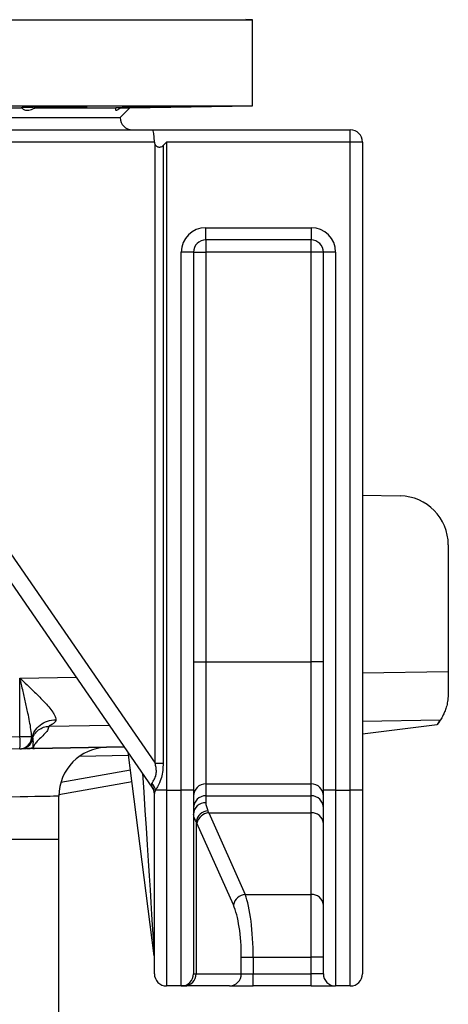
# Model space of a CAD drawing. Header units: millimetres. Extents: x 6921 to 13014, y 3949 to 15982.
# Tile 7 of 37: x 10560 to 11435, y 6936 to 8949. Entities that reach past the tile are written whole.
import ezdxf

# ---------------------------------------------------------------- set-up
doc = ezdxf.new("R2010")
doc.units = ezdxf.units.MM
doc.header["$LTSCALE"] = 5

msp = doc.modelspace()

# ---------------------------------------------------------------- linework, layer by layer
at = {"color": 7, "linetype": 'Continuous', "lineweight": 25}
for p, q in [((8085.2, 8948.5), (11035.2, 8948.5)), ((11035.2, 8948.5), (11021.9, 8948.8)), ((11035.2, 8772.9), (11035.2, 8948.5)), ((8085.2, 8772.9), (11035.2, 8772.9)), ((10261.3, 8768.5), (10564.8, 8768.5)), ((10563.5, 8768.6), (10564.8, 8768.5)), ((10592.4, 8768.5), (10756.6, 8768.5)), ((10765.2, 8748.5), (10785.2, 8768.5)), ((10766.3, 8768.5), (10785.2, 8768.5)), ((10785.2, 8768.5), (11035.2, 8772.9)), ((8355.2, 8748.5), (10765.2, 8748.5)), ((10120.9, 8723.5), (10830.6, 8723.5)), ((10830.6, 8723.5), (11235.2, 8723.5)), ((11235.2, 8698.5), (11235.2, 8723.5)), ((10835.2, 8698.5), (10129.9, 8698.5)), ((10852.9, 8691.2), (10860.2, 8698.5)), ((10860.2, 8698.5), (10860.2, 7373.5)), ((11235.2, 8698.5), (10860.2, 8698.5)), ((11260.2, 8698.5), (11235.2, 8698.5)), ((11235.2, 7373.5), (11235.2, 8698.5)), ((11260.2, 8698.5), (11260.2, 7373.5)), ((10836.6, 7428.8), (10836.6, 8693.5)), ((10852.9, 8691.2), (10852.9, 7428.8)), ((10940.2, 8523.5), (11155.2, 8523.5)), ((10940.2, 8498.5), (10940.2, 8523.5)), ((11155.2, 8523.5), (11155.2, 8498.5)), ((11155.2, 8498.5), (10940.2, 8498.5)), ((10940.2, 8498.5), (10940.2, 8473.5)), ((11155.2, 8473.5), (11155.2, 8498.5)), ((10890.2, 7373.5), (10890.2, 8473.5)), ((10915.2, 8473.5), (10890.2, 8473.5)), ((10915.2, 8473.5), (10915.2, 7373.5)), ((10915.2, 8473.5), (10940.2, 8473.5)), ((10940.2, 8473.5), (10940.2, 7635.8)), ((11155.2, 8473.5), (10940.2, 8473.5)), ((11155.2, 7635.8), (11155.2, 8473.5)), ((11180.2, 8473.5), (11155.2, 8473.5)), ((11205.2, 8473.5), (11180.2, 8473.5)), ((11180.2, 7373.5), (11180.2, 8473.5)), ((11205.2, 8473.5), (11205.2, 7373.5)), ((10129.9, 8454.6), (10836.6, 7428.8)), ((10830.8, 7380), (10100.3, 8440.4)), ((11260.2, 7976.6), (11337, 7975.3)), ((11435.2, 7875.3), (11435.2, 7616.3)), ((10915.2, 7635.8), (10940.2, 7635.8)), ((10940.2, 7635.8), (10940.2, 7386.8)), ((10940.2, 7635.8), (11155.2, 7635.8)), ((11155.2, 7386.8), (11155.2, 7635.8)), ((11180.2, 7635.8), (11155.2, 7635.8)), ((11435.2, 7616.3), (11435.2, 7571.8)), ((10560.7, 7483.3), (10560.7, 7602.6)), ((11260.2, 7489.1), (11412.4, 7507.7)), ((11413.9, 7510.1), (11412.4, 7507.7)), ((10360.7, 7479.8), (10560.7, 7483.3)), ((10560.7, 7483.3), (10584.9, 7483.3)), ((10584.9, 7483.3), (10585.7, 7480.4)), ((10560.7, 7458.3), (10360.7, 7454.8)), ((10561.4, 7458.3), (10560.7, 7458.3)), ((10587.7, 7458.9), (10590.3, 7458.9)), ((10590.3, 7458.8), (10588.1, 7458.7)), ((10774.3, 7462), (10590.3, 7458.8)), ((10835, 7035.1), (10781.7, 7451.3)), ((10836.6, 7428.8), (10852.9, 7428.8)), ((10789.5, 7390.5), (10640.3, 7364.2)), ((10940.2, 7386.8), (11155.2, 7386.8)), ((10940.2, 7386.8), (10940.2, 7362.3)), ((11155.2, 7362.3), (11155.2, 7386.8)), ((10835.2, 6998.5), (10835.2, 7366.8)), ((10860.2, 7373.5), (10837.5, 7373.5)), ((10860.2, 7373.5), (10860.2, 6973.5)), ((10860.2, 7373.5), (10890.2, 7373.5)), ((10890.2, 6973.5), (10890.2, 7373.5)), ((10915.2, 7373.5), (10890.2, 7373.5)), ((10915.2, 7373.5), (10915.2, 6998.5)), ((11180.2, 6998.5), (11180.2, 7373.5)), ((11205.2, 7373.5), (11180.2, 7373.5)), ((11205.2, 7373.5), (11205.2, 6973.5)), ((11205.2, 7373.5), (11235.2, 7373.5)), ((11235.2, 6973.5), (11235.2, 7373.5)), ((11260.2, 7373.5), (11235.2, 7373.5)), ((11260.2, 7373.5), (11260.2, 6998.5)), ((10640.2, 7273.5), (10640.2, 7361.4)), ((10940.2, 7362.3), (11155.2, 7362.3)), ((10940.2, 7362.3), (10940.2, 7348.1)), ((11155.2, 7327.6), (11155.2, 7362.3)), ((10946.2, 7327.6), (11155.2, 7327.6)), ((10946.2, 7327.6), (11020.6, 7160.7)), ((11155.2, 7160.7), (11155.2, 7327.6)), ((10920.3, 7309.8), (10920.3, 6998.5)), ((10996.5, 7139.2), (10922, 7306.2)), ((10640.2, 6428.1), (10640.2, 7273.5)), ((11020.6, 7160.7), (11155.2, 7160.7)), ((11155.2, 7032.1), (11155.2, 7160.7)), ((11012.7, 6998.5), (11012.7, 7032.1)), ((11012.7, 7032.1), (11036.8, 7032.1)), ((11036.8, 7032.1), (11155.2, 7032.1)), ((11036.8, 7032.1), (11036.8, 6998.5)), ((11180.2, 7032.1), (11155.2, 7032.1)), ((11155.2, 6998.5), (11155.2, 7032.1)), ((10915.2, 6998.5), (10920.3, 6998.5)), ((10920.3, 6998.5), (11012.7, 6998.5)), ((11012.7, 6998.5), (11036.8, 6998.5)), ((11036.8, 6973.5), (11036.8, 6998.5)), ((11036.8, 6998.5), (11155.2, 6998.5)), ((11180.2, 6998.5), (11155.2, 6998.5)), ((11155.2, 6973.5), (11155.2, 6998.5)), ((10890.2, 6973.5), (10860.2, 6973.5)), ((10896.2, 6973.5), (10890.2, 6973.5)), ((10988.6, 6973.5), (10896.2, 6973.5)), ((10988.6, 6973.5), (11036.8, 6973.5)), ((11155.2, 6973.5), (11036.8, 6973.5)), ((11155.2, 6973.5), (11205.2, 6973.5)), ((11235.2, 6973.5), (11205.2, 6973.5))]:
    msp.add_line(p, q, dxfattribs=at)
at = {"color": 8, "linetype": 'Continuous', "lineweight": 25}
for p, q in [((11260.2, 7613.6), (11435.2, 7616.3)), ((10560.7, 7602.6), (10676.2, 7604.4)), ((11418.6, 7516.6), (11260.2, 7514.1)), ((10744, 7506), (10619.6, 7504.1)), ((10590.3, 7458.9), (10774.2, 7462.1)), ((10782.5, 7444.7), (10682.3, 7442.9)), ((10644.5, 7390.3), (10786.3, 7415.3)), ((8480.2, 7273.5), (10640.2, 7273.5))]:
    msp.add_line(p, q, dxfattribs=at)
at = {"color": 8, "linetype": 'Continuous', "lineweight": 25, "flags": 128}
msp.add_lwpolyline([(10640.2, 7361.4), (10640, 7361.4), (10638.3, 7361.4), (10634.8, 7361.3), (10629.5, 7361.2), (10622.4, 7361.1), (10613.6, 7360.9), (10603.1, 7360.7), (10590.9, 7360.5), (10576.9, 7360.2), (10561.3, 7359.9), (10544, 7359.6)], dxfattribs=at)
at = {"color": 7, "linetype": 'Continuous', "lineweight": 25}
for centre, radius, start, end in [((10790.2, 8748.5), 25, 180, 270), ((11235.2, 8698.5), 25, 0, 90), ((10940.2, 8473.5), 50, 90, 180), ((11155.2, 8473.5), 50, 0, 90), ((10940.2, 8473.5), 25, 90, 180), ((11155.2, 8473.5), 25, 0, 90), ((11335.2, 7875.3), 100, 0, 89), ((11335.2, 7571.8), 100, 321.9132, 326.5105), ((10202.4, 7470.8), 358.5, 358.0019, 1.9981), ((10560, 7483.1), 24.8, 271.4359, 0.4668), ((10562, 7483.3), 25, 270.9984, 346.5981), ((10576, 7482.6), 24.1, 271.0219, 296.7068), ((10588.1, 7459.6), 0.887, 239.1088, 267.7831), ((10587.2, 7458.9), 3.14, 358.7494, 1.2506), ((10740.2, 7361.4), 100, 91, 180.064), ((10810, 7368.7), 27.9, 9.9708, 43.2902), ((10940.2, 7361.8), 25, 89.8918, 179.8906), ((11155.3, 7361.8), 25, 0.1094, 90.1082), ((10811.5, 7366.8), 23.8, 0.0941, 38.3267), ((10810.2, 7365.8), 25, 0, 34.5625), ((10940.2, 7337.4), 25, 89.8918, 179.8892), ((10939.5, 7323.8), 24.3, 88.2585, 178.1486), ((11155.3, 7337.4), 25, 0.1108, 90.1082), ((10947, 7304.6), 27.2, 95.2831, 168.9508), ((10948.7, 7300.5), 27.2, 95.2411, 167.9308), ((11156.9, 7304.2), 23.4, 4.7376, 94.0585), ((11023.1, 7133.6), 27.2, 95.2408, 167.9327), ((11156.9, 7137.3), 23.4, 4.7368, 94.0577), ((10810.2, 7031.9), 25, 0, 7.3058), ((10860.2, 6998.5), 25, 180, 270), ((10890.2, 6998.5), 25, 270, 0), ((10895.8, 6998.1), 24.6, 271.0105, 0.9756), ((10988.1, 6998.1), 24.6, 271.0106, 0.9751), ((11205.2, 6998.5), 25, 180, 270), ((11235.2, 6998.5), 25, 270, 0)]:
    msp.add_arc(centre, radius, start, end, dxfattribs=at)
for centre, major_axis, ratio, start_param, end_param in [((10830.6, 8698.5), (0, 25), 0.186795, 4.712389, 6.283185), ((10899.8, 8698.5), (64.6, 0), 0.387097, 3.141593, 3.34403), ((10810.2, 7453.9), (-20.7, 74.1), 0.02265, 2.922222, 3.07561), ((10915.1, 7113.3), (0, 250), 0.241154, 5.742133, 5.774326), ((10891, 7113.3), (0, 225), 0.267949, 5.742133, 5.774326), ((11003.4, 7032.1), (0, 150), 0.223291, 4.712389, 5.742133), ((10979.2, 7032.1), (0, 125), 0.267949, 4.712389, 5.742133)]:
    msp.add_ellipse(centre, major_axis=major_axis, ratio=ratio, start_param=start_param, end_param=end_param, dxfattribs=at)
at = {"color": 8, "linetype": 'Continuous', "lineweight": 25}
msp.add_ellipse((10810.2, 7425.1), major_axis=(-24.8, 390), ratio=0.000169, start_param=1.613762, end_param=3.138957, dxfattribs=at)
at = {"color": 7, "linetype": 'Continuous', "lineweight": 25}
for points, knots in [([(10698.2, 8770.6), (10698.2, 8770.6), (10698.5, 8770.7), (10697.3, 8770.7), (10694.4, 8770.8), (10689.6, 8770.8), (10683, 8770.8), (10675.1, 8770.8), (10665.8, 8770.7), (10655.6, 8770.6), (10644.6, 8770.5), (10633.3, 8770.4), (10621.9, 8770.2), (10610.7, 8770), (10600.1, 8769.8), (10590.4, 8769.6), (10581.8, 8769.4), (10574.6, 8769.2), (10569, 8769), (10565.2, 8768.9), (10563.3, 8768.7), (10563.5, 8768.7), (10563.5, 8768.7)], [0, 0, 0, 0, 0.004944, 0.058641, 0.11233, 0.16602, 0.219705, 0.273389, 0.327072, 0.380756, 0.434443, 0.488129, 0.541823, 0.595516, 0.649217, 0.702918, 0.756624, 0.81033, 0.864036, 0.917742, 0.971443, 1, 1, 1, 1]), ([(10564.8, 8768.5), (10566.2, 8766.8), (10569.1, 8763.4), (10578.3, 8763.3), (10586.8, 8766), (10591.6, 8768.2), (10592.4, 8768.5)], [0, 0, 0, 0, 0.317764, 0.636801, 0.939007, 1, 1, 1, 1]), ([(10592.4, 8768.5), (10595.6, 8768.6), (10602, 8768.6), (10612.7, 8768.8), (10623.9, 8768.9), (10635.4, 8769.1), (10646.7, 8769.3), (10657.5, 8769.5), (10667.6, 8769.6), (10676.6, 8769.8), (10684.4, 8770), (10690.6, 8770.2), (10695.2, 8770.4), (10696.7, 8770.5), (10697.5, 8770.5)], [0, 0, 0, 0, 0.08287, 0.16574, 0.24915, 0.332562, 0.415983, 0.499404, 0.582835, 0.666267, 0.749703, 0.833138, 0.916569, 1, 1, 1, 1]), ([(10756.6, 8768.5), (10756, 8766.8), (10754.8, 8763.4), (10757.9, 8763.3), (10762.6, 8766), (10765.8, 8768.2), (10766.3, 8768.5)], [0, 0, 0, 0, 0.317764, 0.6368, 0.939006, 1, 1, 1, 1]), ([(10890.3, 8770.8), (10890.3, 8770.8), (10890.2, 8770.8), (10887.8, 8770.8), (10883.6, 8770.8), (10877.6, 8770.7), (10870.1, 8770.6), (10861.2, 8770.5), (10851.3, 8770.4), (10840.5, 8770.2), (10829.3, 8770), (10817.8, 8769.8), (10806.6, 8769.6), (10795.7, 8769.4), (10785.7, 8769.2), (10776.7, 8769), (10769, 8768.9), (10762.9, 8768.7), (10758.7, 8768.6), (10757.2, 8768.6), (10756.6, 8768.5)], [0, 0, 0, 0, 0.043557, 0.10052, 0.157482, 0.214443, 0.271405, 0.32837, 0.385335, 0.442306, 0.499279, 0.556259, 0.613239, 0.670224, 0.727209, 0.784194, 0.84118, 0.89816, 0.95514, 1, 1, 1, 1]), ([(10766.3, 8768.5), (10768.5, 8768.6), (10772.9, 8768.6), (10781.3, 8768.8), (10790.9, 8768.9), (10801.4, 8769.1), (10812.5, 8769.3), (10823.9, 8769.5), (10835.2, 8769.6), (10846.3, 8769.8), (10856.6, 8770), (10866, 8770.2), (10874.2, 8770.4), (10881, 8770.5), (10886, 8770.6), (10889.4, 8770.7), (10890.1, 8770.8), (10890.4, 8770.8)], [0, 0, 0, 0, 0.066282, 0.132565, 0.19928, 0.265996, 0.33272, 0.399443, 0.466175, 0.532907, 0.599642, 0.666377, 0.733108, 0.79984, 0.866563, 0.933286, 1, 1, 1, 1]), ([(10836.6, 8693.5), (10836.9, 8692.8), (10837.4, 8692.2), (10838.4, 8691), (10839, 8690.5), (10840.3, 8689.6), (10841, 8689.2), (10842.5, 8688.7), (10843.3, 8688.5), (10844.9, 8688.3), (10845.7, 8688.3), (10847.3, 8688.4), (10848.1, 8688.6), (10850.4, 8689.3), (10851.8, 8690.1), (10852.9, 8691.2)], [0, 0, 0, 0, 0.125, 0.125, 0.25, 0.25, 0.375, 0.375, 0.5, 0.5, 0.625, 0.625, 0.75, 0.75, 1, 1, 1, 1]), ([(10560.7, 7602.6), (10560.7, 7602.6), (10565.5, 7598), (10576.5, 7587.8), (10593, 7572), (10608, 7556.9), (10619.8, 7543.9), (10627, 7534.5), (10631.3, 7527.3), (10633.6, 7522.1), (10633.9, 7519.1), (10634.1, 7517.7)], [0, 0, 0, 0, 0.001098, 0.153536, 0.345849, 0.537882, 0.667997, 0.797738, 0.869634, 0.934875, 1, 1, 1, 1]), ([(10584.9, 7483.3), (10584.3, 7488), (10582.7, 7503.6), (10577.7, 7528.3), (10571.5, 7556.5), (10566, 7580.3), (10562.3, 7595.7), (10560.7, 7602.5), (10560.7, 7602.6)], [0, 0, 0, 0, 0.1249371, 0.406884, 0.6186938, 0.830564, 0.99859, 1, 1, 1, 1]), ([(11435.2, 7571.8), (11435, 7567.2), (11434.6, 7558), (11432.1, 7546), (11428.7, 7535.8), (11425, 7527.5), (11421.6, 7521.3), (11419.5, 7517.9), (11418.8, 7516.9), (11418.6, 7516.6)], [0, 0, 0, 0, 0.1549474, 0.3100756, 0.4640226, 0.6180085, 0.7731517, 0.9281574, 1, 1, 1, 1]), ([(10585.7, 7480.4), (10586.5, 7485.4), (10588.3, 7490.3), (10593.8, 7499.3), (10597.5, 7503.3), (10606.3, 7510.1), (10611.4, 7512.8), (10622.4, 7516.5), (10628.2, 7517.5), (10634.1, 7517.7)], [0, 0, 0, 0, 0.25, 0.25, 0.5, 0.5, 0.75, 0.75, 1, 1, 1, 1]), ([(10634.1, 7517.7), (10634.1, 7517.5), (10634.1, 7517.2), (10634, 7516.7), (10633.9, 7516.2), (10633.8, 7515.7), (10633.6, 7515.2), (10633.3, 7514.7), (10633, 7514.2), (10632.7, 7513.7), (10632.3, 7513.2), (10631.7, 7512.4), (10630.6, 7511.4), (10628.9, 7510.1), (10627, 7508.8), (10625.3, 7507.7), (10623.9, 7506.9), (10622.8, 7506.3), (10621.9, 7505.8), (10621.2, 7505.4), (10620.6, 7505.1), (10620.2, 7504.7), (10619.8, 7504.5), (10619.7, 7504.3), (10619.6, 7504.1), (10619.6, 7504.1)], [0, 0, 0, 0, 0.021104, 0.042774, 0.065052, 0.087976, 0.111584, 0.135908, 0.160979, 0.186823, 0.213466, 0.24093, 0.306403, 0.39263, 0.499697, 0.581391, 0.651757, 0.710825, 0.758645, 0.803977, 0.847084, 0.888087, 0.927128, 0.96437, 1, 1, 1, 1]), ([(11420.6, 7519.3), (11418.2, 7515.7), (11415.6, 7511.7), (11412.7, 7508.1), (11412.4, 7507.7)], [0, 0, 0, 0, 0.900411, 1, 1, 1, 1]), ([(10586.2, 7477.5), (10587.1, 7481.1), (10588.6, 7484.7), (10592.8, 7491.3), (10595.6, 7494.3), (10601.9, 7499.2), (10605.4, 7501), (10612.6, 7503.4), (10616.2, 7504), (10619.6, 7504.1)], [0, 0, 0, 0, 0.25, 0.25, 0.5, 0.5, 0.75, 0.75, 1, 1, 1, 1]), ([(10619.6, 7504.1), (10619, 7501.3), (10617.7, 7495.7), (10609.9, 7487.2), (10601.4, 7479.4), (10594.2, 7472.1), (10589, 7465.4), (10588.1, 7461.1), (10587.7, 7458.9)], [0, 0, 0, 0, 0.186184, 0.372972, 0.56015, 0.707118, 0.853738, 1, 1, 1, 1]), ([(10561.4, 7458.3), (10564.3, 7458.3), (10567.3, 7458.9), (10572.9, 7461.1), (10575.4, 7462.8), (10579.9, 7466.8), (10581.7, 7469.2), (10584.5, 7474.5), (10585.3, 7477.4), (10585.7, 7480.4)], [0, 0, 0, 0, 0.25, 0.25, 0.5, 0.5, 0.75, 0.75, 1, 1, 1, 1]), ([(10586.2, 7477.5), (10586.2, 7477.5), (10586.2, 7472.2), (10586.9, 7485.7), (10587.3, 7470.7), (10587.6, 7474), (10587.5, 7471.5), (10587.3, 7470.3), (10587.2, 7469.2), (10587.1, 7467.8), (10586.9, 7465.8), (10586.8, 7463.5), (10586.8, 7461.9), (10586.8, 7461.1)], [0, 0, 0, 0, 0.000002, 0.043293, 0.216463, 0.389629, 0.562794, 0.649377, 0.692668, 0.779252, 0.865837, 0.932914, 1, 1, 1, 1]), ([(10576.5, 7458.6), (10574.9, 7458.5), (10571.9, 7458.5), (10569.8, 7458.4), (10568.2, 7458.4), (10567, 7458.4), (10565.7, 7458.4), (10565.2, 7458.4), (10564.3, 7458.3), (10564.2, 7458.3)], [0, 0, 0, 0, 0.090289, 0.180473, 0.270639, 0.360801, 0.541126, 0.927255, 1, 1, 1, 1]), ([(10588.1, 7458.7), (10587.8, 7458.7), (10587.3, 7458.7), (10586.3, 7458.7), (10584.5, 7458.6), (10581.9, 7458.6), (10579.2, 7458.6), (10577.4, 7458.6), (10576.5, 7458.6)], [0, 0, 0, 0, 0.030273, 0.060396, 0.116406, 0.287905, 0.64222, 1, 1, 1, 1]), ([(10586.8, 7461.1), (10586.9, 7461), (10586.9, 7460.4), (10586.9, 7459.6), (10587.4, 7459), (10587.4, 7458.9), (10587.6, 7458.9), (10587.6, 7458.9), (10587.6, 7458.9), (10587.6, 7458.9), (10587.7, 7458.9), (10587.7, 7458.9), (10587.7, 7458.9), (10587.7, 7458.9), (10587.7, 7458.9)], [0, 0, 0, 0, 0.205379, 0.811842, 0.957194, 0.994212, 0.995847, 0.996347, 0.996732, 0.99712, 0.997577, 0.998359, 0.999988, 1, 1, 1, 1]), ([(10830.3, 7387.8), (10831.4, 7389.7), (10833.5, 7393.6), (10838.3, 7401.7), (10839.6, 7411.1), (10838.7, 7420.1), (10837.3, 7425.9), (10836.6, 7428.8)], [0, 0, 0, 0, 0.214192, 0.431948, 0.627598, 0.811539, 1, 1, 1, 1]), ([(10852.9, 7428.8), (10852.8, 7423.9), (10852.6, 7414), (10849.9, 7399.3), (10844.7, 7386.2), (10839.8, 7377.9), (10837.9, 7374.4), (10837.5, 7373.5)], [0, 0, 0, 0, 0.241402, 0.481874, 0.731177, 0.937775, 1, 1, 1, 1]), ([(10830.1, 7381.5), (10829.7, 7383.2), (10829.3, 7385.2), (10830.2, 7387.5), (10830.3, 7387.8)], [0, 0, 0, 0, 0.834345, 1, 1, 1, 1]), ([(10837.5, 7373.5), (10836.5, 7371.5), (10835.3, 7369.1), (10835.2, 7367.1), (10835.2, 7366.8)], [0, 0, 0, 0, 0.838041, 1, 1, 1, 1]), ([(10940.2, 7348.1), (10940.4, 7345.7), (10940.8, 7340.9), (10943.3, 7334.7), (10944.5, 7331.6)], [0, 0, 0, 0, 0.495645, 1, 1, 1, 1]), ([(10920.3, 7309.8), (10918.9, 7312.5), (10915.9, 7318.1), (10915.5, 7322.4), (10915.2, 7324.6)], [0, 0, 0, 0, 0.495332, 1, 1, 1, 1])]:
    msp.add_open_spline(points, degree=3, knots=knots, dxfattribs=at)
at = {"color": 8, "linetype": 'Continuous', "lineweight": 25}
msp.add_open_spline([(10585.7, 7480.4), (10585.7, 7480.4), (10585.7, 7480.4), (10586.4, 7477.4), (10586.3, 7477.5), (10586.3, 7477.5)], degree=3, knots=[0, 0, 0, 0, 0.00001, 0.835676, 1, 1, 1, 1], dxfattribs=at)

doc.saveas('drawing.dxf')
